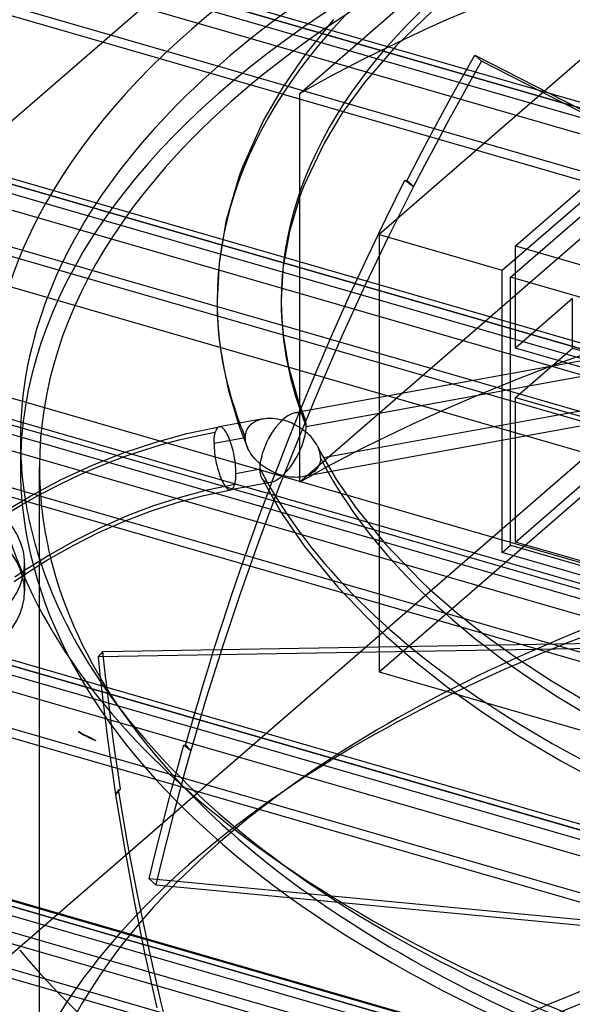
# Model space of a CAD drawing. Header units: millimetres. Extents: x -90 to 88, y -53 to 62.
# Tile 27 of 74: x -27.15 to -18.53, y 22.23 to 37.58. Entities that reach past the tile are written whole.
import ezdxf

# ---------------------------------------------------------------- set-up
doc = ezdxf.new("R2010")
doc.units = ezdxf.units.MM
doc.layers.add('MAIN-1', color=7, linetype='Continuous')
doc.layers.add('MAIN-2', color=7, linetype='Continuous')

msp = doc.modelspace()

# ---------------------------------------------------------------- linework, layer by layer
at = {"layer": 'MAIN-1'}
for p, q in [((-25.86, 37.228), (-58.899, 46.765)), ((-15.294, 46.379), (-35.294, 29.058)), ((-20.571, 37.854), (-21.283, 37.166)), ((-22.258, 37.581), (-22.708, 37.022)), ((-21.283, 37.166), (-21.773, 36.598)), ((-22.708, 37.022), (-23.059, 36.511)), ((-20.233, 36.704), (-20.05, 37.026)), ((-20.05, 37.026), (-16.989, 35.457)), ((-20.413, 36.38), (-20.233, 36.704)), ((-21.773, 36.598), (-22.124, 36.114)), ((-23.059, 36.511), (-23.348, 36.01)), ((-20.591, 36.054), (-20.413, 36.38)), ((-22.124, 36.114), (-22.402, 35.656)), ((-23.348, 36.01), (-23.679, 35.279)), ((-20.767, 35.727), (-20.591, 36.054)), ((-22.402, 35.656), (-22.717, 34.989)), ((-20.941, 35.398), (-20.767, 35.727)), ((-21.112, 35.068), (-20.941, 35.398)), ((-23.723, 35.162), (-23.936, 34.43)), ((-23.679, 35.279), (-23.723, 35.162)), ((-21.435, 34.485), (-21.142, 35.076)), ((-22.717, 34.989), (-22.776, 34.838)), ((-22.776, 34.838), (-22.945, 34.274)), ((-23.936, 34.43), (-24.042, 33.78)), ((-21.722, 33.888), (-21.435, 34.485)), ((-22.945, 34.274), (-23.045, 33.7)), ((-24.042, 33.78), (-24.073, 33.194)), ((-22, 33.287), (-21.722, 33.888)), ((-23.045, 33.7), (-23.073, 33.195)), ((-24.073, 33.195), (-24.07, 33.012)), ((-23.073, 33.195), (-23.07, 33.021)), ((-22.271, 32.682), (-22, 33.287)), ((-24.07, 33.012), (-24.061, 32.827)), ((-23.07, 33.021), (-23.06, 32.842)), ((-24.061, 32.827), (-24.045, 32.629)), ((-23.06, 32.842), (-23.037, 32.626)), ((-24.045, 32.629), (-23.994, 32.271)), ((-23.037, 32.626), (-22.962, 32.186)), ((-22.533, 32.072), (-22.271, 32.682)), ((-17.245, 32.468), (-22.86, 31.447)), ((-23.994, 32.271), (-23.895, 31.796)), ((-22.962, 32.186), (-22.819, 31.678)), ((-22.788, 31.46), (-22.533, 32.072)), ((-23.895, 31.796), (-23.743, 31.286)), ((-22.819, 31.678), (-22.746, 31.467)), ((-22.413, 30.754), (-17.331, 31.678)), ((-23.356, 31.356), (-24.04, 31.232)), ((-23.356, 31.356), (-23.324, 31.361)), ((-23.324, 31.361), (-23.29, 31.364)), ((-23.29, 31.364), (-23.254, 31.365)), ((-23.254, 31.365), (-23.228, 31.365)), ((-23.228, 31.365), (-23.199, 31.363)), ((-23.199, 31.363), (-23.167, 31.36)), ((-23.167, 31.36), (-23.131, 31.355)), ((-23.131, 31.355), (-23.093, 31.347)), ((-23.093, 31.347), (-23.05, 31.337)), ((-23.072, 31.316), (-23.05, 31.337)), ((-23.026, 31.358), (-23.05, 31.337)), ((-23.007, 31.324), (-23.05, 31.337)), ((-23.005, 31.375), (-23.026, 31.358)), ((-22.969, 31.311), (-23.007, 31.324)), ((-22.986, 31.389), (-23.005, 31.375)), ((-22.97, 31.4), (-22.986, 31.389)), ((-22.956, 31.408), (-22.97, 31.4)), ((-22.944, 31.415), (-22.956, 31.408)), ((-22.928, 31.423), (-22.944, 31.415)), ((-22.909, 31.432), (-22.928, 31.423)), ((-22.892, 31.438), (-22.909, 31.432)), ((-22.875, 31.443), (-22.892, 31.438)), ((-22.86, 31.447), (-22.875, 31.443)), ((-17.264, 31.449), (-22.288, 30.534)), ((-24.546, 31.124), (-24.039, 31.232)), ((-24.027, 31.232), (-24.039, 31.232)), ((-24.014, 31.229), (-24.027, 31.232)), ((-24.001, 31.223), (-24.014, 31.229)), ((-23.987, 31.214), (-24.001, 31.223)), ((-23.973, 31.201), (-23.987, 31.214)), ((-23.96, 31.185), (-23.973, 31.201)), ((-23.946, 31.167), (-23.96, 31.185)), ((-23.932, 31.146), (-23.946, 31.167)), ((-23.208, 31.145), (-23.19, 31.172)), ((-23.19, 31.172), (-23.171, 31.199)), ((-23.171, 31.199), (-23.157, 31.218)), ((-23.157, 31.218), (-23.143, 31.236)), ((-23.143, 31.236), (-23.128, 31.255)), ((-23.128, 31.255), (-23.111, 31.275)), ((-23.111, 31.275), (-23.092, 31.295)), ((-23.092, 31.295), (-23.072, 31.316)), ((-22.935, 31.298), (-22.969, 31.311)), ((-22.906, 31.285), (-22.935, 31.298)), ((-22.881, 31.273), (-22.906, 31.285)), ((-22.86, 31.262), (-22.881, 31.273)), ((-22.837, 31.25), (-22.86, 31.262)), ((-22.804, 31.231), (-22.837, 31.25)), ((-22.773, 31.211), (-22.804, 31.231)), ((-22.744, 31.192), (-22.773, 31.211)), ((-22.717, 31.172), (-22.744, 31.192)), ((-22.692, 31.152), (-22.717, 31.172)), ((-25.047, 30.988), (-24.546, 31.124)), ((-23.919, 31.124), (-23.932, 31.146)), ((-23.907, 31.099), (-23.919, 31.124)), ((-23.895, 31.074), (-23.907, 31.099)), ((-23.883, 31.047), (-23.895, 31.074)), ((-23.872, 31.019), (-23.883, 31.047)), ((-23.862, 30.99), (-23.872, 31.019)), ((-23.284, 31.012), (-23.269, 31.041)), ((-23.269, 31.041), (-23.255, 31.067)), ((-23.255, 31.067), (-23.24, 31.093)), ((-23.24, 31.093), (-23.225, 31.119)), ((-23.225, 31.119), (-23.208, 31.145)), ((-22.669, 31.132), (-22.692, 31.152)), ((-22.641, 31.106), (-22.669, 31.132)), ((-22.612, 31.077), (-22.641, 31.106)), ((-22.586, 31.047), (-22.612, 31.077)), ((-22.563, 31.018), (-22.586, 31.047)), ((-22.542, 30.988), (-22.563, 31.018)), ((-25.542, 30.823), (-25.047, 30.988)), ((-23.852, 30.959), (-23.862, 30.99)), ((-23.842, 30.927), (-23.852, 30.959)), ((-23.832, 30.892), (-23.842, 30.927)), ((-23.823, 30.855), (-23.832, 30.892)), ((-23.352, 30.848), (-23.341, 30.88)), ((-23.341, 30.88), (-23.328, 30.912)), ((-23.328, 30.912), (-23.315, 30.945)), ((-23.315, 30.945), (-23.3, 30.979)), ((-23.3, 30.979), (-23.284, 31.012)), ((-22.523, 30.958), (-22.542, 30.988)), ((-22.506, 30.928), (-22.523, 30.958)), ((-22.506, 30.928), (-22.463, 30.843)), ((-26.029, 30.629), (-25.542, 30.823)), ((-23.814, 30.817), (-23.823, 30.855)), ((-23.807, 30.778), (-23.814, 30.817)), ((-23.8, 30.739), (-23.807, 30.778)), ((-23.793, 30.698), (-23.8, 30.739)), ((-23.395, 30.671), (-23.389, 30.706)), ((-23.389, 30.706), (-23.382, 30.743)), ((-23.382, 30.743), (-23.372, 30.78)), ((-23.372, 30.78), (-23.362, 30.817)), ((-23.362, 30.817), (-23.352, 30.848)), ((-22.463, 30.843), (-22.209, 30.405)), ((-26.509, 30.407), (-26.029, 30.629)), ((-23.788, 30.658), (-23.793, 30.698)), ((-23.784, 30.618), (-23.788, 30.658)), ((-23.781, 30.579), (-23.784, 30.618)), ((-23.78, 30.541), (-23.781, 30.579)), ((-23.779, 30.505), (-23.403, 30.574)), ((-23.403, 30.574), (-23.402, 30.604)), ((-23.403, 30.564), (-23.403, 30.574)), ((-23.402, 30.555), (-23.403, 30.564)), ((-23.402, 30.604), (-23.399, 30.637)), ((-23.402, 30.546), (-23.402, 30.555)), ((-23.399, 30.637), (-23.395, 30.671)), ((-26.982, 30.157), (-26.509, 30.407)), ((-23.785, 30.399), (-23.783, 30.414)), ((-23.783, 30.414), (-23.782, 30.431)), ((-23.782, 30.431), (-23.781, 30.449)), ((-23.781, 30.449), (-23.78, 30.467)), ((-23.779, 30.505), (-23.78, 30.541)), ((-23.78, 30.467), (-23.779, 30.486)), ((-23.779, 30.486), (-23.779, 30.505)), ((-23.401, 30.537), (-23.402, 30.546)), ((-23.401, 30.528), (-23.401, 30.537)), ((-23.4, 30.52), (-23.401, 30.528)), ((-23.399, 30.511), (-23.4, 30.52)), ((-23.396, 30.496), (-23.399, 30.511)), ((-23.393, 30.481), (-23.396, 30.496)), ((-23.389, 30.467), (-23.393, 30.481)), ((-23.385, 30.454), (-23.389, 30.467)), ((-23.38, 30.441), (-23.385, 30.454)), ((-23.374, 30.429), (-23.38, 30.441)), ((-23.374, 30.429), (-23.071, 29.897)), ((-22.209, 30.405), (-21.905, 29.961)), ((-24.282, 30.16), (-23.861, 30.248)), ((-23.798, 30.332), (-24.226, 30.243)), ((-23.33, 30.345), (-23.861, 30.248)), ((-23.861, 30.248), (-23.847, 30.253)), ((-23.861, 30.248), (-23.861, 30.248)), ((-23.861, 30.248), (-23.861, 30.248)), ((-23.861, 30.248), (-23.861, 30.248)), ((-23.861, 30.248), (-23.861, 30.248)), ((-23.861, 30.248), (-23.861, 30.248)), ((-23.861, 30.248), (-23.861, 30.248)), ((-23.847, 30.253), (-23.835, 30.262)), ((-23.835, 30.262), (-23.824, 30.274)), ((-23.824, 30.274), (-23.814, 30.291)), ((-23.814, 30.291), (-23.806, 30.31)), ((-23.806, 30.31), (-23.798, 30.332)), ((-23.798, 30.332), (-23.795, 30.344)), ((-23.795, 30.344), (-23.792, 30.356)), ((-23.792, 30.356), (-23.79, 30.369)), ((-23.79, 30.369), (-23.787, 30.384)), ((-23.787, 30.384), (-23.785, 30.399)), ((-27.452, 29.876), (-26.982, 30.157)), ((-24.648, 30.131), (-25.065, 29.997)), ((-24.699, 30.05), (-24.282, 30.16)), ((-24.226, 30.243), (-24.648, 30.131)), ((-23.42, 29.82), (-23.268, 30.231)), ((-25.065, 29.997), (-25.478, 29.84)), ((-25.111, 29.917), (-24.699, 30.05)), ((-21.905, 29.961), (-21.442, 29.394)), ((-25.478, 29.84), (-25.885, 29.662)), ((-25.519, 29.761), (-25.111, 29.917)), ((-23.569, 29.409), (-23.42, 29.82)), ((-23.071, 29.897), (-22.708, 29.365)), ((-25.885, 29.662), (-26.288, 29.46)), ((-25.922, 29.583), (-25.519, 29.761)), ((-26.321, 29.382), (-25.922, 29.583)), ((-26.72, 29.155), (-26.321, 29.382)), ((-26.288, 29.46), (-26.686, 29.236)), ((-23.713, 28.997), (-23.569, 29.409)), ((-22.708, 29.365), (-22.189, 28.728)), ((-21.442, 29.394), (-20.893, 28.827)), ((-26.686, 29.236), (-27.079, 28.989)), ((-27.079, 28.929), (-26.72, 29.155)), ((-27.079, 29.101), (-27.079, 28.668)), ((-23.853, 28.584), (-23.713, 28.997)), ((-22.189, 28.728), (-21.582, 28.103)), ((-20.893, 28.827), (-20.758, 28.701)), ((-23.989, 28.171), (-23.853, 28.584)), ((-20.758, 28.701), (-20.336, 28.333)), ((-20.336, 28.333), (-19.877, 27.971)), ((-24.122, 27.757), (-23.989, 28.171)), ((-21.582, 28.103), (-21.434, 27.964)), ((-21.434, 27.964), (-20.974, 27.564)), ((-19.877, 27.971), (-19.383, 27.617)), ((-25.855, 27.727), (-21.256, 27.806)), ((-19.689, 27.833), (-13.642, 27.936)), ((-25.855, 27.727), (-25.932, 27.642)), ((-25.932, 27.642), (-25.927, 27.589)), ((-25.845, 27.63), (-25.855, 27.727)), ((-25.927, 27.589), (-25.921, 27.535)), ((-25.921, 27.535), (-25.915, 27.481)), ((-25.834, 27.533), (-25.845, 27.63)), ((-25.824, 27.435), (-25.834, 27.533)), ((-20.974, 27.564), (-20.478, 27.172)), ((-19.383, 27.617), (-18.855, 27.272)), ((-25.915, 27.481), (-25.91, 27.427)), ((-25.91, 27.427), (-25.904, 27.373)), ((-25.904, 27.373), (-25.898, 27.32)), ((-25.813, 27.338), (-25.824, 27.435)), ((-25.802, 27.241), (-25.813, 27.338)), ((-25.791, 27.143), (-25.802, 27.241)), ((-18.855, 27.272), (-18.214, 26.891)), ((-20.478, 27.172), (-19.948, 26.792)), ((-19.948, 26.792), (-19.385, 26.424)), ((-19.385, 26.424), (-18.706, 26.02)), ((-18.706, 26.02), (-17.988, 25.636)), ((-33.464, 25.643), (-7.483, 18.143)), ((32.825, 6.401), (-30.828, 24.776))]:
    msp.add_line(p, q, dxfattribs=at)
for centre, major_axis, start_param, end_param in [((-3.259, 33.194), (19.814, 0), 1.895539, 3.141584), ((-3.643, 31.468), (-24, 0), -1.096823, 0.132113), ((-3.643, 31.035), (-23.5, 0), -0.777658, 0.000012), ((-3.643, 30.602), (-23.5, 0), -0.686375, -0.018427), ((-3.643, 30.602), (-23.203, 0), -0.631943, 0.000012), ((-3.259, 33.194), (20.814, 0), 3.141571, 3.325588), ((-3.643, 31.035), (-23.5, 0), 0.000012, 0.079074), ((-3.643, 30.602), (-23.203, 0), 0.000012, 0.031374), ((-3.259, 33.194), (20.814, 0), -2.88708, -2.094395), ((-3.643, 30.602), (-23.203, 0), 0.122569, 0.332585), ((-30.579, 29.101), (-3.5, 0), 1.047198, 3.141624), ((-3.643, 31.035), (-23.5, 0), 0.165994, 0.600513), ((-3.643, 31.468), (-24, 0), 0.217184, 0.615496), ((-30.579, 28.667), (3.5, 0), -2.094395, 0.000031), ((-3.643, 31.468), (-24, 0), 0.615496, 1.047198)]:
    msp.add_ellipse(centre, major_axis=major_axis, ratio=0.5, start_param=start_param, end_param=end_param, dxfattribs=at)
at = {"layer": 'MAIN-2'}
for p, q in [((-58.049, 47.501), (71.549, 10.09)), ((78.635, 8.188), (-52.135, 45.938)), ((75.385, 8.145), (-52.985, 45.202)), ((-61.299, 44.686), (68.299, 7.275)), ((75.385, 5.374), (-55.385, 43.124)), ((-22.781, 36.43), (-15.294, 42.914)), ((72.135, 5.33), (-56.235, 42.388)), ((-64.549, 41.872), (65.049, 4.46)), ((-58.635, 40.309), (72.135, 2.559)), ((68.885, 2.516), (-59.485, 39.573)), ((-15.577, 39.398), (-21.546, 34.228)), ((-67.799, 39.057), (61.799, 1.646)), ((6.348, 29.143), (-24.81, 38.138)), ((-24.885, 38.072), (6.353, 29.054)), ((7.618, 28.285), (-25.235, 37.769)), ((68.885, -0.255), (-61.885, 37.495)), ((-19.417, 34.054), (-15.607, 37.353)), ((6.749, 27.814), (-25.86, 37.228)), ((-20.05, 37.026), (-19.944, 36.934)), ((-15.294, 36.852), (-22.781, 30.368)), ((-19.944, 36.934), (-20.127, 36.612)), ((-9.829, 31.749), (-19.944, 36.934)), ((65.635, -0.299), (-62.735, 36.758)), ((-20.127, 36.612), (-20.307, 36.288)), ((-22.781, 30.368), (-22.781, 36.43)), ((-71.049, 36.243), (58.549, -1.169)), ((-20.307, 36.288), (-20.485, 35.962)), ((-20.485, 35.962), (-20.661, 35.635)), ((-20.661, 35.635), (-20.835, 35.306)), ((14.391, 23.069), (-28.06, 35.323)), ((-28.135, 35.257), (14.292, 23.01)), ((-20.835, 35.306), (-21.006, 34.976)), ((-21.142, 35.076), (-21.119, 35.06)), ((-21.119, 35.06), (-21.096, 35.043)), ((-21.006, 34.976), (-21.112, 35.068)), ((-21.096, 35.043), (-21.074, 35.026)), ((-21.074, 35.026), (-21.051, 35.009)), ((-21.051, 35.009), (-21.028, 34.993)), ((-19.622, 33.673), (-17.971, 35.102)), ((13.823, 22.741), (-28.485, 34.954)), ((-21.006, 34.976), (-21.392, 34.206)), ((-21.028, 34.993), (-21.006, 34.976)), ((-19.495, 33.563), (-18.098, 34.773)), ((65.635, -3.07), (-65.135, 34.68)), ((12.937, 22.275), (-29.11, 34.413)), ((-21.392, 34.206), (-21.766, 33.428)), ((-21.546, 34.228), (-19.622, 33.673)), ((-21.546, 34.228), (-21.546, 27.409)), ((62.385, -3.113), (-65.985, 33.944)), ((-19.417, 32.459), (-19.417, 34.054)), ((-19.417, 34.054), (-17.768, 33.577)), ((54.636, 9.76), (-28.151, 33.658)), ((-19.622, 29.273), (-19.622, 33.673)), ((-19.495, 29.383), (-19.495, 33.563)), ((-17.295, 32.928), (-19.495, 33.563)), ((-15.294, 33.388), (-35.294, 16.068)), ((-21.766, 33.428), (-22.126, 32.642)), ((-18.528, 33.229), (-19.417, 32.459)), ((-18.528, 32.459), (-18.528, 33.229)), ((-19.417, 29.434), (-15.607, 32.734)), ((-22.126, 32.642), (-22.472, 31.849)), ((-31.385, 32.443), (5.632, 21.757)), ((5.352, 21.925), (-31.31, 32.508)), ((-19.417, 31.689), (-18.528, 32.459)), ((-18.318, 32.141), (-19.417, 32.459)), ((-18.528, 32.459), (-16.9, 31.989)), ((6.249, 21.175), (-31.735, 32.14)), ((-22.683, 31.237), (-17.51, 32.178)), ((54.636, 8.028), (-28.151, 31.926)), ((-22.472, 31.849), (-22.805, 31.05)), ((-19.417, 29.434), (-19.417, 31.689)), ((-19.417, 31.689), (-18.291, 31.364)), ((13.941, 18.232), (-32.36, 31.598)), ((-21.546, 27.409), (-16.847, 31.479)), ((-23.489, 31.309), (-23.462, 31.324)), ((-23.462, 31.324), (-23.432, 31.336)), ((-23.432, 31.336), (-23.408, 31.344)), ((-23.408, 31.344), (-23.383, 31.351)), ((-23.383, 31.351), (-23.356, 31.356)), ((-22.87, 31.256), (-22.788, 31.46)), ((-22.845, 31.449), (-22.86, 31.447)), ((-22.828, 31.45), (-22.845, 31.449)), ((-22.809, 31.448), (-22.828, 31.45)), ((-22.791, 31.445), (-22.809, 31.448)), ((-22.774, 31.438), (-22.791, 31.445)), ((-22.759, 31.43), (-22.774, 31.438)), ((-22.745, 31.419), (-22.759, 31.43)), ((-22.746, 31.467), (-22.739, 31.449)), ((-22.733, 31.407), (-22.745, 31.419)), ((-22.739, 31.449), (-22.732, 31.431)), ((-22.722, 31.393), (-22.733, 31.407)), ((-22.732, 31.431), (-22.725, 31.413)), ((-22.725, 31.413), (-22.718, 31.395)), ((-22.712, 31.377), (-22.722, 31.393)), ((-22.718, 31.395), (-22.71, 31.377)), ((-22.704, 31.359), (-22.712, 31.377)), ((-22.71, 31.377), (-22.703, 31.359)), ((-22.7, 31.35), (-22.704, 31.359)), ((-22.697, 31.34), (-22.7, 31.35)), ((-22.694, 31.33), (-22.697, 31.34)), ((-22.691, 31.32), (-22.694, 31.33)), ((-22.689, 31.31), (-22.691, 31.32)), ((-24.095, 31.17), (-24.102, 31.148)), ((-24.086, 31.189), (-24.095, 31.17)), ((-24.076, 31.206), (-24.086, 31.189)), ((-24.065, 31.218), (-24.076, 31.206)), ((-24.053, 31.227), (-24.065, 31.218)), ((-24.04, 31.232), (-24.053, 31.227)), ((-24.039, 31.232), (-24.04, 31.232)), ((-24.04, 31.232), (-24.04, 31.232)), ((-24.039, 31.232), (-24.039, 31.232)), ((-24.039, 31.232), (-24.039, 31.232)), ((-24.039, 31.232), (-24.039, 31.232)), ((-24.039, 31.232), (-24.039, 31.232)), ((-23.743, 31.286), (-23.716, 31.209)), ((-23.716, 31.209), (-23.694, 31.149)), ((-23.622, 31.142), (-23.614, 31.167)), ((-23.614, 31.167), (-23.603, 31.191)), ((-23.603, 31.191), (-23.59, 31.214)), ((-23.59, 31.214), (-23.575, 31.236)), ((-23.575, 31.236), (-23.557, 31.256)), ((-23.557, 31.256), (-23.537, 31.276)), ((-23.537, 31.276), (-23.514, 31.293)), ((-23.514, 31.293), (-23.489, 31.309)), ((-22.952, 31.051), (-22.87, 31.256)), ((-22.692, 31.134), (-22.687, 31.169)), ((-22.687, 31.299), (-22.689, 31.31)), ((-22.686, 31.291), (-22.687, 31.299)), ((-22.687, 31.169), (-22.684, 31.204)), ((-22.685, 31.282), (-22.686, 31.291)), ((-22.684, 31.273), (-22.685, 31.282)), ((-22.684, 31.264), (-22.684, 31.273)), ((-22.683, 31.255), (-22.684, 31.264)), ((-22.684, 31.204), (-22.683, 31.237)), ((-22.683, 31.246), (-22.683, 31.255)), ((-22.683, 31.237), (-22.683, 31.246)), ((-27.143, 31.035), (-27.143, 30.602)), ((-24.941, 30.953), (-24.663, 31.027)), ((-24.663, 31.027), (-24.384, 31.092)), ((-24.384, 31.092), (-24.102, 31.148)), ((-24.121, 30.975), (-23.633, 31.064)), ((-24.12, 31.029), (-24.118, 31.046)), ((-24.12, 31.012), (-24.12, 31.029)), ((-24.118, 31.046), (-24.117, 31.063)), ((-24.117, 31.063), (-24.115, 31.079)), ((-24.115, 31.079), (-24.113, 31.094)), ((-24.113, 31.094), (-24.111, 31.109)), ((-24.111, 31.109), (-24.108, 31.122)), ((-24.108, 31.122), (-24.105, 31.136)), ((-24.105, 31.136), (-24.102, 31.148)), ((-23.694, 31.149), (-23.671, 31.089)), ((-23.671, 31.089), (-23.648, 31.029)), ((-23.648, 31.029), (-23.624, 30.969)), ((-23.633, 31.064), (-23.631, 31.09)), ((-23.632, 31.039), (-23.633, 31.064)), ((-23.629, 31.014), (-23.632, 31.039)), ((-23.631, 31.09), (-23.628, 31.117)), ((-23.624, 30.988), (-23.629, 31.014)), ((-23.628, 31.117), (-23.622, 31.142)), ((-22.805, 31.05), (-23.123, 30.246)), ((-23.032, 30.847), (-22.952, 31.051)), ((-22.728, 30.991), (-22.717, 31.027)), ((-22.717, 31.027), (-22.707, 31.062)), ((-22.707, 31.062), (-22.699, 31.098)), ((-22.699, 31.098), (-22.692, 31.134)), ((-25.491, 30.777), (-25.217, 30.869)), ((-25.217, 30.869), (-24.941, 30.953)), ((-24.121, 30.993), (-24.12, 31.012)), ((-24.121, 30.975), (-24.121, 30.993)), ((-24.121, 30.975), (-24.12, 30.939)), ((-24.12, 30.939), (-24.119, 30.901)), ((-24.119, 30.901), (-24.116, 30.862)), ((-24.116, 30.862), (-24.112, 30.822)), ((-23.618, 30.962), (-23.624, 30.988)), ((-23.624, 30.969), (-23.599, 30.909)), ((-23.61, 30.935), (-23.618, 30.962)), ((-23.6, 30.909), (-23.61, 30.935)), ((-23.586, 30.879), (-23.6, 30.909)), ((-23.57, 30.85), (-23.586, 30.879)), ((-22.78, 30.857), (-22.766, 30.89)), ((-22.766, 30.89), (-22.752, 30.923)), ((-22.752, 30.923), (-22.74, 30.957)), ((-22.74, 30.957), (-22.728, 30.991)), ((-22.492, 30.896), (-22.506, 30.928)), ((-22.48, 30.865), (-22.492, 30.896)), ((-22.47, 30.834), (-22.48, 30.865)), ((-25.763, 30.676), (-25.491, 30.777)), ((-24.112, 30.822), (-24.107, 30.782)), ((-24.107, 30.782), (-24.101, 30.741)), ((-24.101, 30.741), (-24.094, 30.701)), ((-23.552, 30.82), (-23.57, 30.85)), ((-23.532, 30.791), (-23.552, 30.82)), ((-23.509, 30.761), (-23.532, 30.791)), ((-23.483, 30.732), (-23.509, 30.761)), ((-23.456, 30.703), (-23.483, 30.732)), ((-23.112, 30.642), (-23.032, 30.847)), ((-22.876, 30.683), (-22.859, 30.71)), ((-22.859, 30.71), (-22.843, 30.737)), ((-22.843, 30.737), (-22.826, 30.766)), ((-22.826, 30.766), (-22.811, 30.795)), ((-22.811, 30.795), (-22.795, 30.826)), ((-22.795, 30.826), (-22.78, 30.857)), ((-22.464, 30.803), (-22.47, 30.834)), ((-22.46, 30.774), (-22.464, 30.803)), ((-22.46, 30.718), (-22.463, 30.691)), ((-22.459, 30.745), (-22.46, 30.774)), ((-22.459, 30.745), (-22.46, 30.718)), ((-26.846, 13.282), (-26.846, 30.602)), ((-26.301, 30.446), (-26.033, 30.565)), ((-26.033, 30.565), (-25.763, 30.676)), ((-24.094, 30.701), (-24.086, 30.662)), ((-24.086, 30.662), (-24.077, 30.625)), ((-24.077, 30.625), (-24.068, 30.588)), ((-24.068, 30.588), (-24.058, 30.553)), ((-24.058, 30.553), (-24.048, 30.521)), ((-23.427, 30.676), (-23.456, 30.703)), ((-23.404, 30.656), (-23.427, 30.676)), ((-23.379, 30.635), (-23.404, 30.656)), ((-23.352, 30.615), (-23.379, 30.635)), ((-23.324, 30.596), (-23.352, 30.615)), ((-23.294, 30.577), (-23.324, 30.596)), ((-23.262, 30.558), (-23.294, 30.577)), ((-23.236, 30.544), (-23.262, 30.558)), ((-23.191, 30.436), (-23.112, 30.642)), ((-22.98, 30.544), (-22.962, 30.565)), ((-22.962, 30.565), (-22.945, 30.587)), ((-22.945, 30.587), (-22.927, 30.609)), ((-22.927, 30.609), (-22.91, 30.633)), ((-22.91, 30.633), (-22.893, 30.658)), ((-22.893, 30.658), (-22.876, 30.683)), ((-22.535, 30.553), (-22.555, 30.534)), ((-22.517, 30.574), (-22.535, 30.553)), ((-22.501, 30.595), (-22.517, 30.574)), ((-22.488, 30.617), (-22.501, 30.595)), ((-22.478, 30.641), (-22.488, 30.617)), ((-22.469, 30.666), (-22.478, 30.641)), ((-22.463, 30.691), (-22.469, 30.666)), ((-26.566, 30.318), (-26.301, 30.446)), ((-24.048, 30.521), (-24.038, 30.49)), ((-24.038, 30.49), (-24.028, 30.461)), ((-24.028, 30.461), (-24.017, 30.433)), ((-24.017, 30.433), (-24.005, 30.406)), ((-24.005, 30.406), (-23.993, 30.381)), ((-23.36, 30.407), (-23.374, 30.429)), ((-23.344, 30.389), (-23.36, 30.407)), ((-23.268, 30.231), (-23.191, 30.436)), ((-23.212, 30.532), (-23.236, 30.544)), ((-23.185, 30.519), (-23.212, 30.532)), ((-23.155, 30.506), (-23.185, 30.519)), ((-23.123, 30.494), (-23.155, 30.506)), ((-23.125, 30.411), (-23.153, 30.394)), ((-23.091, 30.436), (-23.125, 30.411)), ((-23.088, 30.482), (-23.123, 30.494)), ((-23.05, 30.471), (-23.091, 30.436)), ((-23.05, 30.471), (-23.088, 30.482)), ((-23.05, 30.471), (-23.033, 30.488)), ((-23.005, 30.46), (-23.05, 30.471)), ((-23.033, 30.488), (-23.015, 30.505)), ((-23.015, 30.505), (-22.998, 30.524)), ((-22.964, 30.452), (-23.005, 30.46)), ((-22.998, 30.524), (-22.98, 30.544)), ((-22.928, 30.447), (-22.964, 30.452)), ((-22.897, 30.444), (-22.928, 30.447)), ((-22.87, 30.443), (-22.897, 30.444)), ((-22.845, 30.442), (-22.87, 30.443)), ((-22.808, 30.444), (-22.845, 30.442)), ((-22.773, 30.447), (-22.808, 30.444)), ((-22.741, 30.452), (-22.773, 30.447)), ((-22.288, 30.534), (-22.742, 30.452)), ((-22.714, 30.457), (-22.741, 30.452)), ((-22.689, 30.464), (-22.714, 30.457)), ((-22.665, 30.472), (-22.689, 30.464)), ((-22.634, 30.485), (-22.665, 30.472)), ((-22.605, 30.5), (-22.634, 30.485)), ((-22.579, 30.516), (-22.605, 30.5)), ((-22.555, 30.534), (-22.579, 30.516)), ((-26.83, 30.181), (-26.566, 30.318)), ((-23.993, 30.381), (-23.981, 30.356)), ((-23.981, 30.356), (-23.968, 30.334)), ((-23.968, 30.334), (-23.954, 30.313)), ((-23.954, 30.313), (-23.941, 30.295)), ((-23.941, 30.295), (-23.927, 30.279)), ((-23.927, 30.279), (-23.913, 30.266)), ((-23.913, 30.266), (-23.899, 30.257)), ((-23.899, 30.257), (-23.886, 30.25)), ((-23.886, 30.25), (-23.873, 30.248)), ((-23.873, 30.248), (-23.861, 30.248)), ((-23.123, 30.246), (-23.426, 29.438)), ((-23.325, 30.375), (-23.344, 30.389)), ((-23.237, 30.362), (-23.33, 30.345)), ((-23.304, 30.365), (-23.325, 30.375)), ((-23.279, 30.36), (-23.304, 30.365)), ((-23.255, 30.359), (-23.279, 30.36)), ((-23.237, 30.362), (-23.255, 30.359)), ((-23.216, 30.366), (-23.237, 30.362)), ((-23.195, 30.374), (-23.216, 30.366)), ((-23.173, 30.383), (-23.195, 30.374)), ((-23.153, 30.394), (-23.173, 30.383)), ((-27.092, 30.034), (-26.83, 30.181)), ((-27.351, 29.879), (-27.092, 30.034)), ((11.742, 16.328), (-34.56, 29.694)), ((-34.635, 29.628), (11.666, 16.262)), ((11.316, 15.959), (-34.985, 29.325)), ((-23.426, 29.438), (-23.714, 28.626)), ((-19.622, 29.273), (-19.495, 29.383)), ((-19.495, 29.383), (-17.295, 28.748)), ((-17.438, 28.863), (-19.417, 29.434)), ((-17.422, 28.638), (-19.622, 29.273)), ((-27.241, 28.819), (-27.079, 28.929)), ((-27.079, 28.989), (-27.229, 28.888)), ((10.691, 15.418), (-35.576, 28.774)), ((-23.714, 28.626), (-23.986, 27.813)), ((-13.643, 27.852), (-25.932, 27.642)), ((-23.986, 27.813), (-24.243, 26.998)), ((-21.256, 27.806), (-19.689, 27.833)), ((-24.199, 27.509), (-24.122, 27.757)), ((-24.275, 27.26), (-24.199, 27.509)), ((-21.546, 27.409), (6.203, 19.399)), ((-25.898, 27.32), (-25.863, 27.016)), ((-24.349, 27.012), (-24.275, 27.26)), ((-25.76, 26.883), (-25.791, 27.143)), ((-25.863, 27.016), (-25.827, 26.712)), ((-25.727, 26.622), (-25.76, 26.883)), ((-24.243, 26.998), (-24.484, 26.182)), ((-24.422, 26.763), (-24.349, 27.012)), ((-24.494, 26.515), (-24.422, 26.763)), ((-25.827, 26.712), (-25.788, 26.408)), ((-25.693, 26.362), (-25.727, 26.622)), ((-26.225, 26.473), (-26.238, 26.48)), ((-26.238, 26.48), (-26.236, 26.478)), ((-26.236, 26.478), (-26.218, 26.465)), ((-26.197, 26.457), (-26.225, 26.473)), ((-26.218, 26.465), (-26.191, 26.449)), ((-26.197, 26.455), (-26.045, 26.38)), ((-26.191, 26.449), (-26.165, 26.433)), ((-26.165, 26.433), (-26.139, 26.419)), ((-26.089, 26.389), (-26.137, 26.415)), ((-25.788, 26.408), (-25.746, 26.103)), ((-24.564, 26.267), (-24.494, 26.515)), ((8.492, 13.513), (-35.964, 26.346)), ((-35.964, 26.259), (8.416, 13.448)), ((-26.048, 26.369), (-26.089, 26.389)), ((-26.013, 26.354), (-26.048, 26.369)), ((-26.045, 26.38), (-25.967, 26.34)), ((-25.99, 26.346), (-26.013, 26.354)), ((-25.967, 26.34), (-25.99, 26.346)), ((-25.657, 26.101), (-25.693, 26.362)), ((-24.688, 25.926), (-24.59, 26.274)), ((-24.59, 26.274), (-24.484, 26.182)), ((-24.55, 26.253), (-24.564, 26.267)), ((-25.746, 26.103), (-25.703, 25.799)), ((-25.619, 25.84), (-25.657, 26.101)), ((-24.484, 26.182), (-24.582, 25.834)), ((-24.537, 26.239), (-24.55, 26.253)), ((-24.524, 26.225), (-24.537, 26.239)), ((-24.51, 26.211), (-24.524, 26.225)), ((-24.497, 26.196), (-24.51, 26.211)), ((-24.484, 26.182), (-24.497, 26.196)), ((8.066, 13.145), (-35.964, 25.855)), ((-25.703, 25.799), (-25.657, 25.494)), ((-25.579, 25.579), (-25.619, 25.84)), ((-24.783, 25.577), (-24.688, 25.926)), ((-24.582, 25.834), (-24.677, 25.485)), ((-23.238, 25.407), (-22.831, 25.695)), ((-25.657, 25.494), (-25.579, 25.579)), ((-25.65, 25.508), (-25.657, 25.494)), ((-25.657, 25.494), (-25.521, 24.664)), ((-25.642, 25.521), (-25.65, 25.508)), ((-25.635, 25.534), (-25.642, 25.521)), ((-25.627, 25.547), (-25.635, 25.534)), ((-25.619, 25.56), (-25.627, 25.547)), ((-25.612, 25.573), (-25.619, 25.56)), ((-25.47, 24.743), (-25.612, 25.573)), ((-24.875, 25.228), (-24.783, 25.577)), ((-24.677, 25.485), (-24.769, 25.136)), ((-24.964, 24.879), (-24.875, 25.228)), ((7.946, 12.457), (-35.964, 25.133)), ((-24.769, 25.136), (-24.858, 24.787)), ((-25.051, 24.53), (-24.964, 24.879)), ((-25.311, 23.912), (-25.47, 24.743)), ((-24.858, 24.787), (-24.945, 24.438)), ((-25.521, 24.664), (-25.368, 23.833)), ((-25.134, 24.181), (-25.051, 24.53)), ((-24.945, 24.438), (-25.028, 24.09)), ((-23.239, 24.54), (-22.831, 24.251)), ((-30.694, 24.16), (76.694, -6.84)), ((-13.528, 23.081), (-25.134, 24.181)), ((-25.134, 24.181), (-25.028, 24.09)), ((-25.028, 24.09), (-13.421, 22.989)), ((-25.368, 23.833), (-25.199, 23.001)), ((-25.136, 23.08), (-25.311, 23.912)), ((-24.945, 22.249), (-25.136, 23.08)), ((-25.199, 23.001), (-25.013, 22.169)), ((-24.737, 21.42), (-24.945, 22.249))]:
    msp.add_line(p, q, dxfattribs=at)
for centre, major_axis, start_param, end_param in [((-3.259, 33.194), (20.814, 0), 1.888272, 3.141571), ((-3.643, 30.602), (-23.203, 0), -0.942825, -0.631943), ((-3.643, 28.004), (-25.5, 0), -1.173287, -0.721953), ((-3.643, 21.942), (25.5, 0), 1.968306, 2.419639), ((-3.259, 33.194), (19.814, 0), 3.141584, 3.340449), ((-3.259, 33.194), (20.814, 0), -2.957598, -2.935469), ((-3.643, 30.602), (-23.5, 0), -0.018427, 0.000012), ((-3.259, 33.194), (19.814, 0), -2.891867, -2.094395), ((-3.643, 30.602), (-23.5, 0), 0.000012, 1.047198), ((-30.579, 28.667), (3.5, 0), 0.000031, 1.047198), ((-3.643, 31.035), (-23.5, 0), 0.079074, 0.165994), ((-3.643, 30.602), (-23.203, 0), 0.031374, 0.122569), ((-30.579, 29.101), (-3.5, 0), -3.141561, -2.67988), ((-3.643, 31.468), (-24, 0), 0.132113, 0.217184), ((-3.643, 18.909), (-23.502, 0), -0.961996, -0.615585), ((-3.643, 18.478), (-24, 0), -0.963767, -0.615585), ((-3.643, 30.602), (-23.203, 0), 0.332585, 1.047198), ((-3.643, 18.909), (-23.502, 0), -0.615585, 0), ((-3.643, 13.282), (-23.502, 0), -2.094395, 0.000012), ((-3.643, 18.478), (-24, 0), -0.615585, 0.963767), ((-3.643, 13.282), (23.203, 0), 1.047198, 3.141604), ((-3.643, 31.035), (-23.5, 0), 0.600513, 0.615496), ((-3.643, 31.035), (-23.5, 0), 0.615496, 1.047198), ((-3.643, 28.004), (-25.5, 0), 0.39751, 0.848843)]:
    msp.add_ellipse(centre, major_axis=major_axis, ratio=0.5, start_param=start_param, end_param=end_param, dxfattribs=at)

doc.saveas('drawing.dxf')
